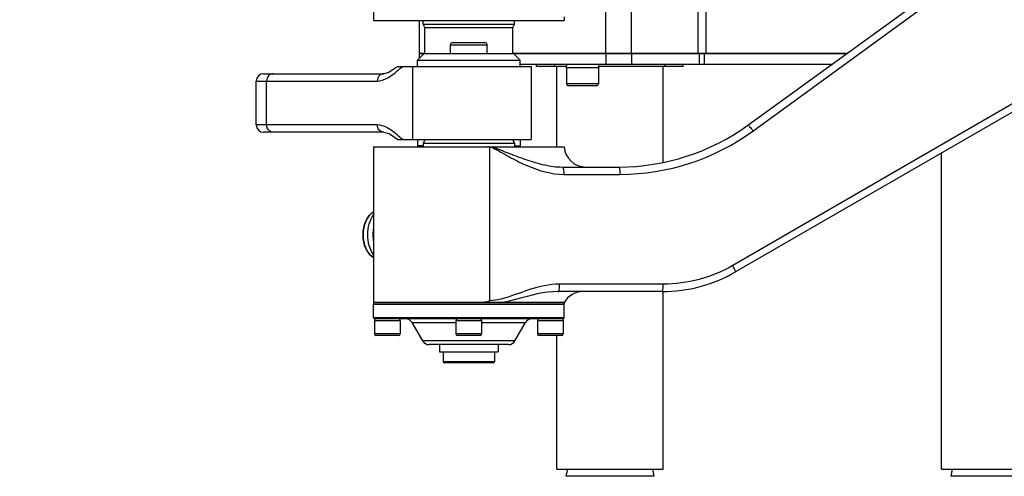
# Model space of a CAD drawing. Header units: millimetres. Extents: x 0 to 5945, y 0 to 4205.
# Tile 23 of 80: x 2699 to 2968, y 501 to 626. Entities that reach past the tile are written whole.
import ezdxf

# ---------------------------------------------------------------- set-up
doc = ezdxf.new("R2010")
doc.units = ezdxf.units.MM
doc.header["$LTSCALE"] = 326.975
for name, color, linetype in [('204104000008DXF_CONTINUOUS_LINE', 7, 'CONTINUOUS'), ('304102000082DXF_CONTINUOUS_LINE', 7, 'CONTINUOUS'), ('304103000029DXF_CONTINUOUS_LINE', 7, 'CONTINUOUS'), ('304103000031DXF_CONTINUOUS_LINE', 7, 'CONTINUOUS'), ('304104000090DXF_CONTINUOUS_LINE', 7, 'CONTINUOUS'), ('304104000091DXF_CONTINUOUS_LINE', 7, 'CONTINUOUS'), ('304104000208DXF_CONTINUOUS_LINE', 7, 'CONTINUOUS'), ('304104000210DXF_CONTINUOUS_LINE', 7, 'CONTINUOUS'), ('304104000212DXF_CONTINUOUS_LINE', 7, 'CONTINUOUS'), ('304104000223DXF_CONTINUOUS_LINE', 7, 'CONTINUOUS'), ('304105000160DXF_CONTINUOUS_LINE', 7, 'CONTINUOUS'), ('304105000162DXF_CONTINUOUS_LINE', 7, 'CONTINUOUS'), ('501023000017DXF_CONTINUOUS_LINE', 7, 'CONTINUOUS'), ('501023000069DXF_CONTINUOUS_LINE', 7, 'CONTINUOUS'), ('501023000078DXF_CONTINUOUS_LINE', 7, 'CONTINUOUS'), ('604006000001DXF_CONTINUOUS_LINE', 7, 'CONTINUOUS'), ('604006000002DXF_CONTINUOUS_LINE', 7, 'CONTINUOUS'), ('604006000007DXF_CONTINUOUS_LINE', 7, 'CONTINUOUS'), ('604007000001DXF_CONTINUOUS_LINE', 7, 'CONTINUOUS'), ('626001000001DXF_CONTINUOUS_LINE', 7, 'CONTINUOUS')]:
    doc.layers.add(name, color=color, linetype=linetype)

msp = doc.modelspace()

# ---------------------------------------------------------------- linework, layer by layer
at = {"layer": '204104000008DXF_CONTINUOUS_LINE', "color": 2, "linetype": 'Continuous', "const_width": 4}
msp.add_lwpolyline([(2339.611, 830.766, 1), (3485.611, 830.766, 1)], format="xyb", close=True, dxfattribs=at)
at = {"layer": '304102000082DXF_CONTINUOUS_LINE', "color": 7, "linetype": 'Continuous'}
for p, q in [((2897.771, 596.725), (2991.918, 665.127)), ((3008.329, 622.407), (2894.392, 556.625)), ((2795.604, 590.766), (2795.604, 548.266)), ((2795.604, 590.766), (2847.604, 590.766)), ((2847.156, 585.266), (2862.503, 585.266)), ((2874.392, 551.266), (2845.995, 551.266)), ((2847.604, 548.266), (2795.605, 548.266))]:
    msp.add_line(p, q, dxfattribs=at)
at = {"layer": '304102000082DXF_CONTINUOUS_LINE', "color": 9, "linetype": 'Continuous'}
for p, q in [((2899.158, 595.107), (2993.011, 663.509)), ((3007.202, 624.139), (2893.62, 558.357)), ((2827.271, 590.689), (2827.271, 548.761)), ((2847.529, 583.266), (2862.829, 583.266)), ((2874.679, 553.266), (2846.371, 553.266))]:
    msp.add_line(p, q, dxfattribs=at)
at = {"layer": '304102000082DXF_CONTINUOUS_LINE', "color": 7, "linetype": 'Continuous'}
for centre, radius, start, end in [((2862.504, 645.266), 60, 269.99872, 306.0003), ((2853.583, 591.266), 6, 184.78019, 270.10073), ((2806.706, 566.766), 11.265, 171.70651, 188.29353), ((2874.392, 591.266), 40, 269.99734, 300.00261), ((2852.8, 545.266), 6, 90, 150)]:
    msp.add_arc(centre, radius, start, end, dxfattribs=at)
at = {"layer": '304102000082DXF_CONTINUOUS_LINE', "color": 9, "linetype": 'Continuous'}
msp.add_arc((2862.82, 644.944), 61.678, 270.00811, 306.0972, dxfattribs=at)
for points, knots in [([(2897.771, 596.725), (2897.819, 596.76), (2898.017, 596.509), (2898.283, 596.268), (2898.709, 595.712), (2899.002, 595.325), (2899.158, 595.107)], [0, 0, 0, 0, 0.0830177, 0.3021849, 0.6252708, 1, 1, 1, 1]), ([(2827.869, 590.766), (2828.707, 590.601), (2830.289, 589.922), (2833.441, 588.697), (2837.37, 587.183), (2842.174, 585.745), (2845.498, 585.266), (2847.156, 585.266)], [0, 0, 0, 0, 0.1271382, 0.2537555, 0.5047668, 0.7531484, 1, 1, 1, 1]), ([(2828.646, 590.257), (2830.165, 589.501), (2833.079, 587.746), (2839.124, 584.756), (2844.158, 583.266), (2847.529, 583.266)], [0, 0, 0, 0, 0.2508031, 0.5016344, 1, 1, 1, 1]), ([(2847.157, 585.266), (2847.226, 585.266), (2847.355, 585.018), (2847.484, 584.397), (2847.529, 583.739), (2847.529, 583.266)], [0, 0, 0, 0, 0.1004218, 0.3171107, 1, 1, 1, 1]), ([(2862.504, 585.266), (2862.57, 585.266), (2862.676, 585.006), (2862.792, 584.403), (2862.829, 583.739), (2862.829, 583.266)], [0, 0, 0, 0, 0.095394, 0.3119679, 1, 1, 1, 1]), ([(2894.392, 556.625), (2894.438, 556.652), (2894.335, 556.903), (2894.159, 557.407), (2893.841, 557.969), (2893.62, 558.357)], [0, 0, 0, 0, 0.0835351, 0.2976235, 1, 1, 1, 1]), ([(2846.371, 553.266), (2843.603, 553.266), (2838.085, 552.048), (2833.001, 549.825), (2830.308, 549.163)], [0, 0, 0, 0, 0.4995079, 1, 1, 1, 1]), ([(2845.995, 551.266), (2842.162, 551.266), (2837.136, 549.784), (2832.178, 548.509), (2830.903, 548.266)], [0, 0, 0, 0, 0.7469937, 1, 1, 1, 1]), ([(2845.995, 551.266), (2846.064, 551.266), (2846.195, 551.514), (2846.325, 552.136), (2846.371, 552.793), (2846.371, 553.266)], [0, 0, 0, 0, 0.1008135, 0.3175143, 1, 1, 1, 1]), ([(2874.392, 551.266), (2874.454, 551.266), (2874.542, 551.535), (2874.65, 552.125), (2874.679, 552.794), (2874.679, 553.266)], [0, 0, 0, 0, 0.0917311, 0.308265, 1, 1, 1, 1])]:
    msp.add_open_spline(points, degree=3, knots=knots, dxfattribs=at)
at = {"layer": '304102000082DXF_CONTINUOUS_LINE', "color": 7, "linetype": 'Continuous'}
for points in [[(2827.271, 590.689), (2827.084, 590.745), (2826.886, 590.765), (2826.69, 590.766)], [(2824.477, 548.266), (2825.423, 548.274), (2826.363, 548.498), (2827.271, 548.761)]]:
    msp.add_open_spline(points, degree=3, dxfattribs=at)
at = {"layer": '304102000082DXF_CONTINUOUS_LINE', "color": 9, "linetype": 'Continuous'}
for points in [[(2827.271, 590.689), (2827.499, 590.687), (2827.728, 590.634), (2827.944, 590.561)], [(2827.944, 590.561), (2828.185, 590.479), (2828.417, 590.37), (2828.646, 590.257)], [(2893.62, 558.357), (2887.962, 555.081), (2881.217, 553.267), (2874.679, 553.266)], [(2830.308, 549.163), (2829.317, 548.919), (2828.292, 548.761), (2827.271, 548.761)]]:
    msp.add_open_spline(points, degree=3, dxfattribs=at)
at = {"layer": '304103000029DXF_CONTINUOUS_LINE', "color": 7, "linetype": 'Continuous'}
for p, q in [((2795.604, 667.766), (2795.604, 625.266)), ((2847.604, 626.266), (2847.604, 625.266)), ((2795.604, 625.266), (2847.604, 625.266)), ((2808.111, 616.266), (2808.111, 625.266)), ((2809.413, 616.266), (2808.111, 616.266)), ((2924.667, 616.266), (2833.804, 616.266))]:
    msp.add_line(p, q, dxfattribs=at)
at = {"layer": '304103000029DXF_CONTINUOUS_LINE', "color": 9, "linetype": 'Continuous'}
for p, q in [((2886.354, 616.266), (2886.354, 644.759)), ((2884.233, 616.266), (2884.233, 641.917)), ((2858.969, 616.266), (2858.969, 629.266)), ((2866.04, 616.266), (2866.04, 629.266))]:
    msp.add_line(p, q, dxfattribs=at)
at = {"layer": '304103000031DXF_CONTINUOUS_LINE', "color": 7, "linetype": 'Continuous'}
for p, q in [((2802.237, 612.766), (2838.602, 612.766)), ((2838.604, 612.766), (2838.604, 592.766)), ((2765.604, 610.766), (2798.42, 610.766)), ((2800.826, 611.797), (2799.87, 611.14)), ((2763.604, 596.766), (2763.604, 608.766)), ((2798.42, 594.766), (2765.604, 594.766)), ((2802.237, 592.766), (2838.602, 592.766))]:
    msp.add_line(p, q, dxfattribs=at)
at = {"layer": '304103000031DXF_CONTINUOUS_LINE', "color": 9, "linetype": 'Continuous'}
for p, q in [((2806.196, 612.766), (2806.196, 592.766)), ((2763.604, 608.766), (2796.608, 608.766)), ((2766.414, 596.766), (2766.414, 608.766)), ((2796.608, 596.766), (2763.604, 596.766))]:
    msp.add_line(p, q, dxfattribs=at)
at = {"layer": '304103000031DXF_CONTINUOUS_LINE', "color": 7, "linetype": 'Continuous'}
for points in [[(2802.237, 612.766), (2799.819, 611.116), (2798.412, 610.766)], [(2798.414, 594.766), (2799.87, 594.393), (2802.237, 592.766)]]:
    msp.add_lwpolyline(points, dxfattribs=at)
for centre, start, end in [((2765.604, 608.766), 90, 180), ((2765.604, 596.766), 180, 270)]:
    msp.add_arc(centre, 2, start, end, dxfattribs=at)
at = {"layer": '304103000031DXF_CONTINUOUS_LINE', "color": 9, "linetype": 'Continuous'}
for points in [[(2802.025, 611.498), (2802.533, 611.926), (2803.035, 612.363), (2803.562, 612.766)], [(2800.187, 610.07), (2800.829, 610.505), (2801.432, 610.998), (2802.025, 611.498)], [(2802.025, 594.035), (2801.431, 594.535), (2800.829, 595.028), (2800.186, 595.463)], [(2803.562, 592.766), (2803.034, 593.17), (2802.533, 593.607), (2802.025, 594.035)]]:
    msp.add_open_spline(points, degree=3, dxfattribs=at)
for points, knots in [([(2768.227, 610.766), (2767.757, 610.766), (2766.758, 610.291), (2766.414, 609.27), (2766.414, 608.766)], [0, 0, 0, 0, 0.4826444, 1, 1, 1, 1]), ([(2798.412, 610.766), (2797.944, 610.764), (2796.949, 610.287), (2796.608, 609.268), (2796.608, 608.766)], [0, 0, 0, 0, 0.4827, 1, 1, 1, 1]), ([(2796.608, 608.766), (2797.544, 608.767), (2798.822, 609.204), (2799.902, 609.878), (2800.187, 610.07)], [0, 0, 0, 0, 0.7314528, 1, 1, 1, 1]), ([(2768.227, 594.766), (2767.757, 594.766), (2766.758, 595.241), (2766.414, 596.263), (2766.414, 596.766)], [0, 0, 0, 0, 0.4826444, 1, 1, 1, 1]), ([(2798.414, 594.766), (2797.945, 594.768), (2796.95, 595.245), (2796.608, 596.264), (2796.608, 596.766)], [0, 0, 0, 0, 0.4826895, 1, 1, 1, 1]), ([(2800.186, 595.463), (2799.902, 595.656), (2798.821, 596.329), (2797.543, 596.766), (2796.608, 596.766)], [0, 0, 0, 0, 0.2685417, 1, 1, 1, 1])]:
    msp.add_open_spline(points, degree=3, knots=knots, dxfattribs=at)
at = {"layer": '304104000090DXF_CONTINUOUS_LINE', "color": 7, "linetype": 'Continuous'}
for p, q in [((2845.611, 590.766), (2845.611, 612.766)), ((2874.611, 586.555), (2874.611, 612.766)), ((2950.611, 502.766), (2950.611, 589.084)), ((2874.611, 502.766), (2874.611, 551.286)), ((2845.611, 502.766), (2845.611, 539.266)), ((2845.611, 502.766), (2874.611, 502.766)), ((2950.611, 502.766), (2979.611, 502.766))]:
    msp.add_line(p, q, dxfattribs=at)
at = {"layer": '304104000091DXF_CONTINUOUS_LINE', "color": 7, "linetype": 'Continuous'}
for p, q in [((2840.111, 612.766), (2840.111, 613.266)), ((2848.182, 612.766), (2840.111, 612.766)), ((2880.111, 612.766), (2857.041, 612.766)), ((2880.111, 612.766), (2880.111, 613.266))]:
    msp.add_line(p, q, dxfattribs=at)
at = {"layer": '304104000091DXF_CONTINUOUS_LINE', "color": 9, "linetype": 'Continuous'}
for p, q in [((2845.111, 612.766), (2845.111, 613.266)), ((2875.111, 612.766), (2875.111, 613.266))]:
    msp.add_line(p, q, dxfattribs=at)
at = {"layer": '304104000208DXF_CONTINUOUS_LINE', "color": 7, "linetype": 'Continuous'}
for p, q in [((2809.104, 624.266), (2809.104, 625.266)), ((2809.604, 623.4), (2809.104, 624.266)), ((2809.104, 624.266), (2834.104, 624.266)), ((2833.604, 623.4), (2834.104, 624.266)), ((2834.104, 624.266), (2834.104, 625.266)), ((2809.604, 616.266), (2809.604, 623.4)), ((2809.604, 623.4), (2833.604, 623.4)), ((2833.604, 616.266), (2833.604, 623.4))]:
    msp.add_line(p, q, dxfattribs=at)
at = {"layer": '304104000210DXF_CONTINUOUS_LINE', "color": 7, "linetype": 'Continuous'}
for p, q in [((2807.604, 614.466), (2809.404, 616.266)), ((2809.404, 616.266), (2833.804, 616.266)), ((2835.604, 614.466), (2833.804, 616.266)), ((2807.604, 612.766), (2807.604, 614.466)), ((2807.604, 614.466), (2835.604, 614.466)), ((2835.604, 612.766), (2835.604, 614.466)), ((2807.604, 592.766), (2807.604, 591.066)), ((2835.604, 592.766), (2835.604, 591.066)), ((2807.604, 591.066), (2807.904, 590.766)), ((2809.104, 591.066), (2807.604, 591.066)), ((2834.104, 591.066), (2835.604, 591.066)), ((2835.604, 591.066), (2835.304, 590.766))]:
    msp.add_line(p, q, dxfattribs=at)
at = {"layer": '304104000212DXF_CONTINUOUS_LINE', "color": 7, "linetype": 'Continuous'}
for p, q in [((2795.604, 544.066), (2795.604, 547.766)), ((2795.604, 547.766), (2847.604, 547.766)), ((2847.604, 544.066), (2847.604, 547.766)), ((2795.904, 543.766), (2795.604, 544.066)), ((2847.604, 544.066), (2795.604, 544.066)), ((2847.304, 543.766), (2795.904, 543.766)), ((2847.304, 543.766), (2847.604, 544.066)), ((2809.026, 537.766), (2806.14, 542.766)), ((2834.181, 537.766), (2837.068, 542.766)), ((2832.449, 536.766), (2810.758, 536.766))]:
    msp.add_line(p, q, dxfattribs=at)
at = {"layer": '304104000212DXF_CONTINUOUS_LINE', "color": 9, "linetype": 'Continuous'}
for p, q in [((2806.14, 542.766), (2818.104, 542.766)), ((2825.104, 542.766), (2837.068, 542.766)), ((2834.181, 537.766), (2809.026, 537.766))]:
    msp.add_line(p, q, dxfattribs=at)
at = {"layer": '304104000212DXF_CONTINUOUS_LINE', "color": 7, "linetype": 'Continuous'}
for centre, start, end in [((2804.408, 541.766), 30, 90), ((2838.8, 541.766), 90, 150), ((2810.758, 538.766), 210, 270), ((2832.449, 538.766), 270, 330)]:
    msp.add_arc(centre, 2, start, end, dxfattribs=at)
at = {"layer": '304104000223DXF_CONTINUOUS_LINE', "color": 7, "linetype": 'Continuous'}
for p, q in [((2809.681, 592.766), (2809.104, 591.766)), ((2809.104, 591.766), (2809.104, 590.766)), ((2809.104, 591.766), (2834.104, 591.766)), ((2833.526, 592.766), (2834.104, 591.766)), ((2834.104, 591.766), (2834.104, 590.766))]:
    msp.add_line(p, q, dxfattribs=at)
at = {"layer": '304105000160DXF_CONTINUOUS_LINE', "color": 7, "linetype": 'Continuous'}
for p, q in [((2808.111, 614.974), (2808.111, 616.266)), ((2808.111, 616.266), (2809.413, 616.266)), ((2833.804, 616.266), (2924.667, 616.266)), ((2920.538, 613.266), (2835.604, 613.266))]:
    msp.add_line(p, q, dxfattribs=at)
at = {"layer": '304105000160DXF_CONTINUOUS_LINE', "color": 9, "linetype": 'Continuous'}
for p, q in [((2858.969, 616.266), (2858.969, 613.266)), ((2866.04, 616.266), (2866.04, 613.266)), ((2884.526, 613.266), (2884.526, 616.266)), ((2885.94, 613.266), (2885.94, 616.266))]:
    msp.add_line(p, q, dxfattribs=at)
at = {"layer": '304105000162DXF_CONTINUOUS_LINE', "color": 7, "linetype": 'Continuous'}
for p, q in [((2795.604, 548.266), (2795.604, 547.766)), ((2795.604, 548.266), (2847.604, 548.266)), ((2847.604, 548.266), (2847.604, 547.766)), ((2795.604, 547.766), (2847.604, 547.766))]:
    msp.add_line(p, q, dxfattribs=at)
at = {"layer": '501023000017DXF_CONTINUOUS_LINE', "color": 7, "linetype": 'Continuous'}
for p, q in [((2848.251, 612.456), (2848.251, 607.966)), ((2856.971, 612.456), (2856.971, 607.966)), ((2856.471, 607.466), (2848.751, 607.466))]:
    msp.add_line(p, q, dxfattribs=at)
at = {"layer": '501023000017DXF_CONTINUOUS_LINE', "color": 9, "linetype": 'Continuous'}
msp.add_line((2856.971, 607.966), (2848.251, 607.966), dxfattribs=at)
at = {"layer": '501023000017DXF_CONTINUOUS_LINE', "color": 7, "linetype": 'Continuous'}
for centre, start, end in [((2848.751, 607.966), 180, 270), ((2856.471, 607.966), 270, 360)]:
    msp.add_arc(centre, 0.5, start, end, dxfattribs=at)
at = {"layer": '501023000069DXF_CONTINUOUS_LINE', "color": 7, "linetype": 'Continuous'}
for p, q in [((2795.854, 543.266), (2795.854, 539.666)), ((2802.854, 543.266), (2795.854, 543.266)), ((2802.854, 543.266), (2802.854, 539.666)), ((2818.104, 543.266), (2818.104, 539.666)), ((2825.104, 543.266), (2818.104, 543.266)), ((2825.104, 543.266), (2825.104, 539.666)), ((2840.354, 543.266), (2840.354, 539.666)), ((2847.354, 543.266), (2840.354, 543.266)), ((2847.354, 543.266), (2847.354, 539.666)), ((2802.454, 539.266), (2796.254, 539.266)), ((2824.704, 539.266), (2818.504, 539.266)), ((2846.954, 539.266), (2840.754, 539.266))]:
    msp.add_line(p, q, dxfattribs=at)
at = {"layer": '501023000069DXF_CONTINUOUS_LINE', "color": 9, "linetype": 'Continuous'}
for p, q in [((2802.854, 539.666), (2795.854, 539.666)), ((2825.104, 539.666), (2818.104, 539.666)), ((2847.354, 539.666), (2840.354, 539.666))]:
    msp.add_line(p, q, dxfattribs=at)
at = {"layer": '501023000069DXF_CONTINUOUS_LINE', "color": 7, "linetype": 'Continuous'}
for centre, start, end in [((2796.254, 539.666), 180, 270), ((2802.454, 539.666), 270, 360), ((2818.504, 539.666), 180, 270), ((2824.704, 539.666), 270, 360), ((2840.754, 539.666), 180, 270), ((2846.954, 539.666), 270, 360)]:
    msp.add_arc(centre, 0.4, start, end, dxfattribs=at)
at = {"layer": '501023000078DXF_CONTINUOUS_LINE', "color": 7, "linetype": 'Continuous'}
for p, q in [((2816.604, 616.266), (2816.604, 618.666)), ((2817.204, 619.266), (2826.004, 619.266)), ((2826.604, 616.266), (2826.604, 618.666))]:
    msp.add_line(p, q, dxfattribs=at)
at = {"layer": '501023000078DXF_CONTINUOUS_LINE', "color": 9, "linetype": 'Continuous'}
msp.add_line((2816.604, 618.666), (2826.604, 618.666), dxfattribs=at)
at = {"layer": '501023000078DXF_CONTINUOUS_LINE', "color": 7, "linetype": 'Continuous'}
for centre, start, end in [((2817.204, 618.666), 90, 180), ((2826.004, 618.666), 0, 90)]:
    msp.add_arc(centre, 0.6, start, end, dxfattribs=at)
at = {"layer": '604006000001DXF_CONTINUOUS_LINE', "color": 7, "linetype": 'Continuous'}
for p, q in [((2796.072, 543.766), (2795.854, 543.317)), ((2795.854, 543.317), (2795.957, 543.266)), ((2795.854, 543.317), (2802.854, 543.317)), ((2802.635, 543.766), (2802.854, 543.317)), ((2802.854, 543.317), (2802.75, 543.266)), ((2818.322, 543.766), (2818.104, 543.317)), ((2818.104, 543.317), (2818.207, 543.266)), ((2818.104, 543.317), (2825.104, 543.317)), ((2824.885, 543.766), (2825.104, 543.317)), ((2825.104, 543.317), (2825, 543.266)), ((2840.572, 543.766), (2840.354, 543.317)), ((2840.354, 543.317), (2840.457, 543.266)), ((2840.354, 543.317), (2847.354, 543.317)), ((2847.135, 543.766), (2847.354, 543.317)), ((2847.354, 543.317), (2847.25, 543.266))]:
    msp.add_line(p, q, dxfattribs=at)
at = {"layer": '604006000002DXF_CONTINUOUS_LINE', "color": 7, "linetype": 'Continuous'}
for p, q in [((2848.311, 613.266), (2848.111, 612.492)), ((2856.912, 613.266), (2857.111, 612.492)), ((2848.111, 612.492), (2848.251, 612.456)), ((2848.111, 612.492), (2857.111, 612.492)), ((2857.111, 612.492), (2856.971, 612.456))]:
    msp.add_line(p, q, dxfattribs=at)
at = {"layer": '604006000007DXF_CONTINUOUS_LINE', "color": 7, "linetype": 'Continuous'}
for p, q in [((2848.518, 502.766), (2848.111, 500.808)), ((2871.705, 502.766), (2872.111, 500.808)), ((2953.518, 502.766), (2953.111, 500.808)), ((2872.111, 500.808), (2848.111, 500.808)), ((2977.111, 500.808), (2953.111, 500.808))]:
    msp.add_line(p, q, dxfattribs=at)
at = {"layer": '604007000001DXF_CONTINUOUS_LINE', "color": 7, "linetype": 'Continuous'}
for p, q in [((2813.604, 536.766), (2813.604, 534.766)), ((2813.604, 534.766), (2829.604, 534.766)), ((2829.604, 536.766), (2829.604, 534.766))]:
    msp.add_line(p, q, dxfattribs=at)
for centre, radius, start, end in [((2806.641, 566.769), 11.201, 170.23204, 179.68978), ((2806.759, 566.766), 11.318, 179.67876, 180.32112), ((2806.562, 566.756), 11.121, 180.27621, 189.80186)]:
    msp.add_arc(centre, radius, start, end, dxfattribs=at)
msp.add_open_spline([(2795.599, 561.231), (2795.074, 562.005), (2794.281, 563.817), (2793.895, 566.766), (2794.281, 569.716), (2795.074, 571.527), (2795.599, 572.301)], degree=3, knots=[0, 0, 0, 0, 0.2412033, 0.5, 0.7587967, 1, 1, 1, 1], dxfattribs=at)
at = {"layer": '626001000001DXF_CONTINUOUS_LINE', "color": 7, "linetype": 'Continuous'}
for p, q in [((2814.604, 534.766), (2814.604, 532.066)), ((2828.604, 534.766), (2828.604, 532.066)), ((2828.304, 531.766), (2814.904, 531.766))]:
    msp.add_line(p, q, dxfattribs=at)
at = {"layer": '626001000001DXF_CONTINUOUS_LINE', "color": 9, "linetype": 'Continuous'}
msp.add_line((2828.604, 532.066), (2814.604, 532.066), dxfattribs=at)
at = {"layer": '626001000001DXF_CONTINUOUS_LINE', "color": 7, "linetype": 'Continuous'}
for centre, start, end in [((2814.904, 532.066), 180, 270), ((2828.304, 532.066), 270, 360)]:
    msp.add_arc(centre, 0.3, start, end, dxfattribs=at)
msp.add_open_spline([(2795.601, 560.447), (2795.153, 560.744), (2794.325, 561.53), (2793.426, 563.048), (2792.863, 564.837), (2792.672, 566.766), (2792.863, 568.695), (2793.426, 570.484), (2794.325, 572.002), (2795.153, 572.789), (2795.601, 573.085)], degree=3, knots=[0, 0, 0, 0, 0.1119274, 0.2338836, 0.3644836, 0.5000002, 0.6355167, 0.7661166, 0.8880727, 1, 1, 1, 1], dxfattribs=at)
at = {"layer": '626001000001DXF_CONTINUOUS_LINE', "color": 9, "linetype": 'Continuous'}
msp.add_open_spline([(2795.602, 560.476), (2795.169, 560.775), (2794.367, 561.563), (2793.496, 563.072), (2792.948, 564.849), (2792.761, 566.766), (2792.948, 568.683), (2793.496, 570.461), (2794.367, 571.969), (2795.169, 572.757), (2795.602, 573.056)], degree=3, knots=[0, 0, 0, 0, 0.1108747, 0.2327705, 0.3638289, 0.5000001, 0.6361712, 0.7672296, 0.8891254, 1, 1, 1, 1], dxfattribs=at)

doc.saveas('drawing.dxf')
